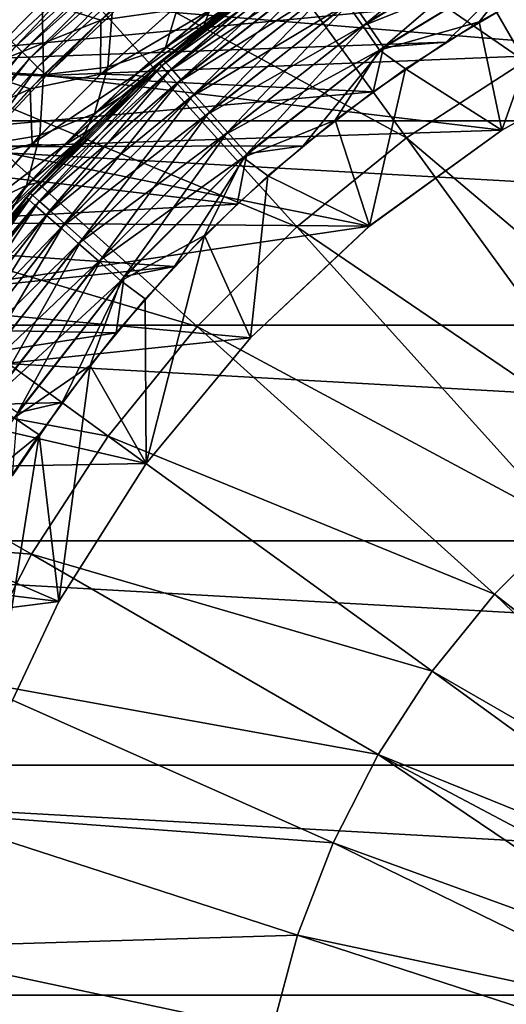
# Model space of a CAD drawing. Header units: metres. Extents: x -101 to 101, y -261 to 23.
# Tile 210 of 256: x 65 to 70, y 2 to 12. Entities that reach past the tile are written whole.
import ezdxf

# ---------------------------------------------------------------- set-up
doc = ezdxf.new("R2010")
doc.units = ezdxf.units.M
doc.layers.add('solid_505151_K2442K1000C34', color=7, linetype='CONTINUOUS')

msp = doc.modelspace()

# ---------------------------------------------------------------- linework, layer by layer
at = {"layer": 'solid_505151_K2442K1000C34'}
for points in [[(62.12796, 14.432813, 104.163315), (64.077522, 11.18525, 105.622948), (65.314751, 12.422479, 105.622948)], [(68.141953, 14.476562, 105.622948), (66.67453, 13.523604, 105.622948), (70.024162, 11.216482, 106.793419)], [(68.141953, 14.476562, 105.622948), (70.024162, 11.216482, 106.793419), (71.232079, 11.831946, 106.793419)], [(66.67453, 13.523604, 105.622948), (65.314751, 12.422479, 105.622948), (68.887192, 10.478127, 106.793419)], [(66.67453, 13.523604, 105.622948), (68.887192, 10.478127, 106.793419), (70.024162, 11.216482, 106.793419)], [(63.730656, 13.433341, 66.448959), (65.806274, 12.070678, 59.914131), (65.096977, 11.402986, 59.914131)], [(68.357445, 11.796523, 0.253123), (69.83873, 12.69199, 0.253123), (68.50489, 11.582919, 0.114293)], [(69.83873, 12.69199, 0.253123), (69.959351, 12.462172, 0.114293), (68.50489, 11.582919, 0.114293)], [(65.137085, 11.362916, 59.810238), (65.806274, 12.070678, 59.914131), (66.480774, 12.563711, 59.810238)], [(65.137085, 11.362916, 59.810238), (66.480774, 12.563711, 59.810238), (65.193573, 11.306429, 59.722267)], [(66.480774, 12.563711, 59.810238), (66.530579, 12.501255, 59.722267), (65.193573, 11.306429, 59.722267)], [(65.193573, 11.306429, 59.722267), (66.530579, 12.501255, 59.722267), (65.263138, 11.236858, 59.655628)], [(66.530579, 12.501255, 59.722267), (66.591927, 12.424333, 59.655628), (65.263138, 11.236858, 59.655628)], [(59.565556, 10.640695, -4), (60.8634, 12.469823, -4), (93.434448, 10.640695, -4)], [(60.8634, 12.469823, -4), (92.136597, 12.469823, -4), (93.434448, 10.640695, -4)], [(65.314751, 12.422479, 105.622948), (64.077522, 11.18525, 105.622948), (67.833633, 9.624972, 106.793419)], [(65.263138, 11.236858, 59.655628), (66.591927, 12.424333, 59.655628), (65.341866, 11.158134, 59.614094)], [(65.314751, 12.422479, 105.622948), (67.833633, 9.624972, 106.793419), (68.887192, 10.478127, 106.793419)], [(66.591927, 12.424333, 59.655628), (66.661339, 12.337289, 59.614094), (65.341866, 11.158134, 59.614094)], [(68.466316, 11.554231, 59.386375), (69.91996, 12.439589, 59.386375), (68.318054, 11.767464, 59.247849)], [(68.466316, 11.554231, 59.386375), (70.051704, 12.190523, 59.471519), (69.91996, 12.439589, 59.386375)], [(68.50489, 11.582919, 0.114293), (69.959351, 12.462172, 0.114293), (68.664886, 11.351116, 0.028822)], [(69.959351, 12.462172, 0.114293), (70.09024, 12.212772, 0.028822), (68.664886, 11.351116, 0.028822)], [(65.341866, 11.158134, 59.614094), (66.661339, 12.337289, 59.614094), (65.42923, 11.07879, 59.599998)], [(66.661339, 12.337289, 59.614094), (66.118263, 11.726938, 59.599998), (65.42923, 11.07879, 59.599998)], [(67.658775, 12.117458, 28.857964), (67.979027, 12.344758, 1.5), (66.553162, 11.227661, 1.5)], [(66.572044, 11.206345, 1.209098), (66.553162, 11.227661, 1.5), (67.979027, 12.344758, 1.5)], [(66.572044, 11.206345, 1.209098), (67.979027, 12.344758, 1.5), (67.995209, 12.321321, 1.209098)], [(66.572044, 11.206345, 1.209098), (67.995209, 12.321321, 1.209098), (66.628502, 11.142617, 0.927336)], [(67.995209, 12.321321, 1.209098), (68.043571, 12.251252, 0.927336), (66.628502, 11.142617, 0.927336)], [(65.949356, 11.611328, 51.259106), (66.656624, 12.222051, 50.239616), (65.386856, 11.786531, 50.546627)], [(66.632782, 11.706971, 51.786263), (66.656624, 12.222051, 50.239616), (65.949356, 11.611328, 51.259106)], [(67.953392, 12.291938, 58.292622), (67.207809, 11.775196, 58), (66.512741, 11.191725, 58)], [(66.53196, 11.170245, 58.292622), (67.953392, 12.291938, 58.292622), (66.512741, 11.191725, 58)], [(68.002182, 12.221765, 58.574284), (67.953392, 12.291938, 58.292622), (66.53196, 11.170245, 58.292622)], [(66.58886, 11.106476, 58.574284), (68.002182, 12.221765, 58.574284), (66.53196, 11.170245, 58.292622)], [(68.081429, 12.107782, 58.833832), (68.002182, 12.221765, 58.574284), (66.58886, 11.106476, 58.574284)], [(66.628502, 11.142617, 0.927336), (68.043571, 12.251252, 0.927336), (66.72036, 11.038931, 0.667624)], [(68.043571, 12.251252, 0.927336), (68.122261, 12.13725, 0.667624), (66.72036, 11.038931, 0.667624)], [(69.26638, 11.398449), (68.664886, 11.351116, 0.028822), (70.09024, 12.212772, 0.028822)], [(69.996368, 11.830157), (69.26638, 11.398449), (70.09024, 12.212772, 0.028822)], [(67.145203, 11.725519, 28.152777), (67.658775, 12.117458, 28.857964), (66.553162, 11.227661, 1.5)], [(66.72036, 11.038931, 0.667624), (68.122261, 12.13725, 0.667624), (66.844086, 10.899279, 0.439965)], [(68.122261, 12.13725, 0.667624), (68.228249, 11.983703, 0.439965), (66.844086, 10.899279, 0.439965)], [(68.466316, 11.554231, 59.386375), (68.627167, 11.322891, 59.471519), (70.051704, 12.190523, 59.471519)], [(70.051704, 12.190523, 59.471519), (68.627167, 11.322891, 59.471519), (69.583138, 11.593398, 59.5)], [(70.051704, 12.190523, 59.471519), (69.583138, 11.593398, 59.5), (70.314758, 11.999699, 59.5)], [(65.137085, 11.362916, 59.810238), (65.096977, 11.402986, 59.914131), (65.806274, 12.070678, 59.914131)], [(66.681297, 11.002894, 58.833832), (68.081429, 12.107782, 58.833832), (66.58886, 11.106476, 58.574284)], [(68.188095, 11.954379, 59.061272), (68.081429, 12.107782, 58.833832), (66.681297, 11.002894, 58.833832)], [(67.5476, 12.035554, 53.294701), (66.939369, 11.558304, 54.12986), (67.207809, 11.775196, 58)], [(66.998924, 11.707466, 52.718342), (66.939369, 11.558304, 54.12986), (67.5476, 12.035554, 53.294701)], [(63.174736, 11.17912), (69.996368, 11.830157), (63.847355, 11.935073)], [(65.386772, 11.786485, 31.453316), (64.733543, 11.123568, 30.504805), (64.676636, 11.966764, 31.92519)], [(64.67672, 11.966809, 50.074749), (64.73362, 11.123614, 51.495148), (65.386856, 11.786531, 50.546627)], [(66.570053, 11.345526, 28.675419), (67.272667, 11.92466, 29.668104), (67.145203, 11.725519, 28.152777)], [(66.696075, 11.76029, 30.304747), (67.272667, 11.92466, 29.668104), (66.570053, 11.345526, 28.675419)], [(66.805695, 10.863491, 59.061272), (68.188095, 11.954379, 59.061272), (66.681297, 11.002894, 58.833832)], [(68.318054, 11.767464, 59.247849), (68.188095, 11.954379, 59.061272), (66.805695, 10.863491, 59.061272)], [(66.844086, 10.899279, 0.439965), (68.228249, 11.983703, 0.439965), (66.994904, 10.729037, 0.253123)], [(68.228249, 11.983703, 0.439965), (68.357445, 11.796523, 0.253123), (66.994904, 10.729037, 0.253123)], [(69.8022, 10.554106, 59.5), (70.314758, 11.999699, 59.5), (69.583138, 11.593398, 59.5)], [(69.8022, 10.554106, 59.5), (71.177658, 11.310305, 59.5), (70.314758, 11.999699, 59.5)], [(63.174736, 11.17912), (69.26638, 11.398449), (69.996368, 11.830157)], [(66.118263, 11.726938, 59.599998), (72.637238, 11.888187, 59.599998), (71.177711, 11.310313, 59.599998)], [(65.401222, 11.083151, 29.942898), (64.733543, 11.123568, 30.504805), (65.386772, 11.786485, 31.453316)], [(65.949356, 11.611328, 51.259106), (65.386856, 11.786531, 50.546627), (64.73362, 11.123614, 51.495148)], [(66.063217, 11.714787, 30.905865), (65.401222, 11.083151, 29.942898), (65.386772, 11.786485, 31.453316)], [(66.696075, 11.76029, 30.304747), (66.570053, 11.345526, 28.675419), (66.017593, 11.156821, 29.327051)], [(66.696075, 11.76029, 30.304747), (66.017593, 11.156821, 29.327051), (66.063217, 11.714787, 30.905865)], [(66.939369, 11.558304, 54.12986), (66.512741, 11.191725, 58), (67.207809, 11.775196, 58)], [(66.957268, 10.693631, 59.247849), (68.318054, 11.767464, 59.247849), (66.805695, 10.863491, 59.061272)], [(68.466316, 11.554231, 59.386375), (68.318054, 11.767464, 59.247849), (66.957268, 10.693631, 59.247849)], [(66.994904, 10.729037, 0.253123), (68.357445, 11.796523, 0.253123), (67.167015, 10.534762, 0.114293)], [(68.357445, 11.796523, 0.253123), (68.50489, 11.582919, 0.114293), (67.167015, 10.534762, 0.114293)], [(66.017593, 11.156821, 29.327051), (65.401222, 11.083151, 29.942898), (66.063217, 11.714787, 30.905865)], [(65.42923, 11.07879, 59.599998), (66.118263, 11.726938, 59.599998), (71.177711, 11.310313, 59.599998)], [(65.94783, 11.090486, 52.774002), (66.27549, 11.080392, 53.741943), (66.998924, 11.707466, 52.718342)], [(65.94783, 11.090486, 52.774002), (66.998924, 11.707466, 52.718342), (66.632782, 11.706971, 51.786263)], [(65.94783, 11.090486, 52.774002), (66.632782, 11.706971, 51.786263), (65.949356, 11.611328, 51.259106)], [(66.998924, 11.707466, 52.718342), (66.27549, 11.080392, 53.741943), (66.939369, 11.558304, 54.12986)], [(66.660049, 11.321454, 27.486452), (67.145203, 11.725519, 28.152777), (66.553162, 11.227661, 1.5)], [(66.570053, 11.345526, 28.675419), (67.145203, 11.725519, 28.152777), (66.660049, 11.321454, 27.486452)], [(65.270271, 10.948953, 52.248989), (65.949356, 11.611328, 51.259106), (64.73362, 11.123614, 51.495148)], [(65.94783, 11.090486, 52.774002), (65.949356, 11.611328, 51.259106), (65.270271, 10.948953, 52.248989)], [(66.27549, 11.080392, 53.741943), (66.37249, 11.064971, 54.908451), (66.939369, 11.558304, 54.12986)], [(66.939369, 11.558304, 54.12986), (66.37249, 11.064971, 54.908451), (66.512741, 11.191725, 58)], [(67.130188, 10.499857, 59.386375), (68.466316, 11.554231, 59.386375), (66.957268, 10.693631, 59.247849)], [(67.130188, 10.499857, 59.386375), (68.627167, 11.322891, 59.471519), (68.466316, 11.554231, 59.386375)], [(67.167015, 10.534762, 0.114293), (68.50489, 11.582919, 0.114293), (67.35379, 10.323936, 0.028822)], [(68.50489, 11.582919, 0.114293), (68.664886, 11.351116, 0.028822), (67.35379, 10.323936, 0.028822)], [(68.627167, 11.322891, 59.471519), (68.877441, 11.142092, 59.5), (69.583138, 11.593398, 59.5)], [(69.8022, 10.554106, 59.5), (69.583138, 11.593398, 59.5), (68.877441, 11.142092, 59.5)], [(63.174736, 11.17912), (68.564941, 10.921756), (69.26638, 11.398449)], [(65.137085, 11.362916, 59.810238), (65.193573, 11.306429, 59.722267), (63.998745, 9.969419, 59.722267)], [(69.26638, 11.398449), (68.564941, 10.921756), (68.664886, 11.351116, 0.028822)], [(63.998745, 9.969419, 59.722267), (65.193573, 11.306429, 59.722267), (64.075668, 9.908074, 59.655628)], [(65.193573, 11.306429, 59.722267), (65.263138, 11.236858, 59.655628), (64.075668, 9.908074, 59.655628)], [(65.42923, 11.07879, 59.599998), (71.177711, 11.310313, 59.599998), (69.802139, 10.554075, 59.599998)], [(65.890266, 10.711567, 27.711491), (66.570053, 11.345526, 28.675419), (66.660049, 11.321454, 27.486452)], [(66.017593, 11.156821, 29.327051), (66.570053, 11.345526, 28.675419), (65.890266, 10.711567, 27.711491)], [(65.890266, 10.711567, 27.711491), (66.660049, 11.321454, 27.486452), (66.203018, 10.907435, 26.858789)], [(66.203018, 10.907435, 26.858789), (66.660049, 11.321454, 27.486452), (66.553162, 11.227661, 1.5)], [(67.130188, 10.499857, 59.386375), (67.317787, 10.289628, 59.471519), (68.627167, 11.322891, 59.471519)], [(68.627167, 11.322891, 59.471519), (67.317787, 10.289628, 59.471519), (68.200661, 10.647565, 59.5)], [(67.894821, 10.401959), (67.35379, 10.323936, 0.028822), (68.664886, 11.351116, 0.028822)], [(68.564941, 10.921756), (67.894821, 10.401959), (68.664886, 11.351116, 0.028822)], [(68.627167, 11.322891, 59.471519), (68.200661, 10.647565, 59.5), (68.877441, 11.142092, 59.5)], [(69.802139, 10.554075, 59.599998), (71.177711, 11.310313, 59.599998), (69.8022, 10.554106, 59.5)], [(71.177711, 11.310313, 59.599998), (71.177658, 11.310305, 59.5), (69.8022, 10.554106, 59.5)], [(62.547215, 10.385335), (68.564941, 10.921756), (63.174736, 11.17912)], [(64.077522, 11.18525, 105.622948), (62.976395, 9.825474, 105.622948), (66.875031, 8.666365, 106.793419)], [(64.075668, 9.908074, 59.655628), (65.263138, 11.236858, 59.655628), (64.162712, 9.838659, 59.614094)], [(64.077522, 11.18525, 105.622948), (66.875031, 8.666365, 106.793419), (67.833633, 9.624972, 106.793419)], [(65.263138, 11.236858, 59.655628), (65.341866, 11.158134, 59.614094), (64.162712, 9.838659, 59.614094)], [(66.53196, 11.170245, 58.292622), (65.85424, 10.567295, 58), (65.234703, 9.904196, 58)], [(65.25634, 9.885155, 58.292622), (66.53196, 11.170245, 58.292622), (65.234703, 9.904196, 58)], [(66.58886, 11.106476, 58.574284), (66.53196, 11.170245, 58.292622), (65.25634, 9.885155, 58.292622)], [(66.203018, 10.907435, 26.858789), (66.553162, 11.227661, 1.5), (65.272339, 9.946839, 1.5)], [(65.293655, 9.927956, 1.209098), (65.272339, 9.946839, 1.5), (66.553162, 11.227661, 1.5)], [(65.293655, 9.927956, 1.209098), (66.553162, 11.227661, 1.5), (66.572044, 11.206345, 1.209098)], [(65.293655, 9.927956, 1.209098), (66.572044, 11.206345, 1.209098), (65.357384, 9.871497, 0.927336)], [(66.572044, 11.206345, 1.209098), (66.628502, 11.142617, 0.927336), (65.357384, 9.871497, 0.927336)], [(66.37249, 11.064971, 54.908451), (65.85424, 10.567295, 58), (66.512741, 11.191725, 58)], [(66.53196, 11.170245, 58.292622), (66.512741, 11.191725, 58), (65.85424, 10.567295, 58)], [(70.024162, 11.216482, 106.793419), (68.887192, 10.478127, 106.793419), (71.946625, 7.886677, 107.663673)], [(65.270271, 10.948953, 52.248989), (64.73362, 11.123614, 51.495148), (64.112114, 10.413807, 52.411182)], [(64.162712, 9.838659, 59.614094), (65.341866, 11.158134, 59.614094), (64.78051, 10.390147, 59.599998)], [(65.401222, 11.083151, 29.942898), (64.768051, 10.402683, 29.011272), (64.733543, 11.123568, 30.504805)], [(65.364944, 10.501863, 28.379444), (64.768051, 10.402683, 29.011272), (65.401222, 11.083151, 29.942898)], [(65.341866, 11.158134, 59.614094), (65.42923, 11.07879, 59.599998), (64.78051, 10.390147, 59.599998)], [(64.78051, 10.390147, 59.599998), (65.42923, 11.07879, 59.599998), (69.802139, 10.554075, 59.599998)], [(65.320526, 9.828721, 58.57428), (66.58886, 11.106476, 58.574284), (65.25634, 9.885155, 58.292622)], [(65.289703, 10.421028, 53.730377), (65.94783, 11.090486, 52.774002), (65.270271, 10.948953, 52.248989)], [(65.289703, 10.421028, 53.730377), (66.27549, 11.080392, 53.741943), (65.94783, 11.090486, 52.774002)], [(65.289703, 10.421028, 53.730377), (65.578323, 10.392868, 54.732159), (66.27549, 11.080392, 53.741943)], [(66.681297, 11.002894, 58.833832), (66.58886, 11.106476, 58.574284), (65.320526, 9.828721, 58.57428)], [(65.357384, 9.871497, 0.927336), (66.628502, 11.142617, 0.927336), (65.461067, 9.779639, 0.667624)], [(66.017593, 11.156821, 29.327051), (65.890266, 10.711567, 27.711491), (65.364944, 10.501863, 28.379444)], [(66.017593, 11.156821, 29.327051), (65.364944, 10.501863, 28.379444), (65.401222, 11.083151, 29.942898)], [(66.628502, 11.142617, 0.927336), (66.72036, 11.038931, 0.667624), (65.461067, 9.779639, 0.667624)], [(66.27549, 11.080392, 53.741943), (65.578323, 10.392868, 54.732159), (66.37249, 11.064971, 54.908451)], [(68.532455, 9.631625, 59.5), (68.877441, 11.142092, 59.5), (68.200661, 10.647565, 59.5)], [(68.532455, 9.631625, 59.5), (69.8022, 10.554106, 59.5), (68.877441, 11.142092, 59.5)], [(65.424782, 9.737057, 58.833828), (66.681297, 11.002894, 58.833832), (65.320526, 9.828721, 58.57428)], [(66.805695, 10.863491, 59.061272), (66.681297, 11.002894, 58.833832), (65.424782, 9.737057, 58.833828)], [(65.461067, 9.779639, 0.667624), (66.72036, 11.038931, 0.667624), (65.600723, 9.655918, 0.439965)], [(65.578323, 10.392868, 54.732159), (65.846382, 10.559375, 55.631107), (66.37249, 11.064971, 54.908451)], [(66.72036, 11.038931, 0.667624), (66.844086, 10.899279, 0.439965), (65.600723, 9.655918, 0.439965)], [(66.37249, 11.064971, 54.908451), (65.846382, 10.559375, 55.631107), (65.85424, 10.567295, 58)], [(62.547215, 10.385335), (67.894821, 10.401959), (68.564941, 10.921756)], [(64.622612, 10.234263, 53.204376), (65.270271, 10.948953, 52.248989), (64.112114, 10.413807, 52.411182)], [(65.289703, 10.421028, 53.730377), (65.270271, 10.948953, 52.248989), (64.622612, 10.234263, 53.204376)], [(65.77346, 10.485291, 26.268833), (66.203018, 10.907435, 26.858789), (65.272339, 9.946839, 1.5)], [(65.600723, 9.655918, 0.439965), (66.844086, 10.899279, 0.439965), (65.770966, 9.505097, 0.253123)], [(66.844086, 10.899279, 0.439965), (66.994904, 10.729037, 0.253123), (65.770966, 9.505097, 0.253123)], [(65.890266, 10.711567, 27.711491), (66.203018, 10.907435, 26.858789), (65.77346, 10.485291, 26.268833)], [(65.565102, 9.61369, 59.061272), (66.805695, 10.863491, 59.061272), (65.424782, 9.737057, 58.833828)], [(66.957268, 10.693631, 59.247849), (66.805695, 10.863491, 59.061272), (65.565102, 9.61369, 59.061272)], [(65.236633, 10.021034, 26.78116), (65.890266, 10.711567, 27.711491), (65.77346, 10.485291, 26.268833)], [(65.364944, 10.501863, 28.379444), (65.890266, 10.711567, 27.711491), (65.236633, 10.021034, 26.78116)], [(65.770966, 9.505097, 0.253123), (66.994904, 10.729037, 0.253123), (65.96524, 9.332986, 0.114293)], [(66.994904, 10.729037, 0.253123), (67.167015, 10.534762, 0.114293), (65.96524, 9.332986, 0.114293)], [(58.480629, 8.67768, -4), (59.565556, 10.640695, -4), (94.519371, 8.67768, -4)], [(59.565556, 10.640695, -4), (93.434448, 10.640695, -4), (94.519371, 8.67768, -4)], [(65.736076, 9.463372, 59.247849), (66.957268, 10.693631, 59.247849), (65.565102, 9.61369, 59.061272)], [(67.130188, 10.499857, 59.386375), (66.957268, 10.693631, 59.247849), (65.736076, 9.463372, 59.247849)], [(67.317787, 10.289628, 59.471519), (67.556175, 10.112267, 59.5), (68.200661, 10.647565, 59.5)], [(68.532455, 9.631625, 59.5), (68.200661, 10.647565, 59.5), (67.556175, 10.112267, 59.5)], [(64.78051, 10.390147, 59.599998), (69.802139, 10.554075, 59.599998), (68.532188, 9.6314, 59.599998)], [(64.911804, 9.642913, 55.682713), (65.359848, 10.044747, 56.299107), (65.846382, 10.559375, 55.631107)], [(65.578323, 10.392868, 54.732159), (64.911804, 9.642913, 55.682713), (65.846382, 10.559375, 55.631107)], [(65.359848, 10.044747, 56.299107), (65.234703, 9.904196, 58), (65.85424, 10.567295, 58)], [(65.846382, 10.559375, 55.631107), (65.359848, 10.044747, 56.299107), (65.85424, 10.567295, 58)], [(65.96524, 9.332986, 0.114293), (67.167015, 10.534762, 0.114293), (66.176064, 9.146209, 0.028822)], [(67.167015, 10.534762, 0.114293), (67.35379, 10.323936, 0.028822), (66.176064, 9.146209, 0.028822)], [(68.532188, 9.6314, 59.599998), (69.802139, 10.554075, 59.599998), (68.532455, 9.631625, 59.5)], [(69.802139, 10.554075, 59.599998), (69.8022, 10.554106, 59.5), (68.532455, 9.631625, 59.5)], [(64.661842, 9.697507, 54.650143), (65.289703, 10.421028, 53.730377), (64.622612, 10.234263, 53.204376)], [(64.661842, 9.697507, 54.650143), (65.578323, 10.392868, 54.732159), (65.289703, 10.421028, 53.730377)], [(65.364944, 10.501863, 28.379444), (65.236633, 10.021034, 26.78116), (64.74131, 9.794352, 27.466824)], [(65.364944, 10.501863, 28.379444), (64.74131, 9.794352, 27.466824), (64.768051, 10.402683, 29.011272)], [(65.236633, 10.021034, 26.78116), (65.77346, 10.485291, 26.268833), (65.370766, 10.056848, 25.715752)], [(65.370766, 10.056848, 25.715752), (65.77346, 10.485291, 26.268833), (65.272339, 9.946839, 1.5)], [(65.931122, 9.29189, 59.386375), (67.130188, 10.499857, 59.386375), (65.736076, 9.463372, 59.247849)], [(65.931122, 9.29189, 59.386375), (67.317787, 10.289628, 59.471519), (67.130188, 10.499857, 59.386375)], [(68.887192, 10.478127, 106.793419), (67.833633, 9.624972, 106.793419), (71.147186, 7.367516, 107.663673)], [(68.887192, 10.478127, 106.793419), (71.147186, 7.367516, 107.663673), (71.946625, 7.886677, 107.663673)], [(61.966911, 9.556399), (67.258659, 9.841112), (62.547215, 10.385335)], [(62.547215, 10.385335), (67.258659, 9.841112), (67.894821, 10.401959)], [(64.174492, 9.663512, 59.599998), (64.78051, 10.390147, 59.599998), (68.532188, 9.6314, 59.599998)], [(64.661842, 9.697507, 54.650143), (64.911804, 9.642913, 55.682713), (65.578323, 10.392868, 54.732159)], [(66.658966, 9.241425), (66.176064, 9.146209, 0.028822), (67.35379, 10.323936, 0.028822)], [(67.258659, 9.841112), (66.658966, 9.241425), (67.35379, 10.323936, 0.028822)], [(67.894821, 10.401959), (67.258659, 9.841112), (67.35379, 10.323936, 0.028822)], [(65.931122, 9.29189, 59.386375), (66.142731, 9.105847, 59.471519), (67.317787, 10.289628, 59.471519)], [(67.317787, 10.289628, 59.471519), (66.142731, 9.105847, 59.471519), (66.947166, 9.539044, 59.5)], [(67.317787, 10.289628, 59.471519), (66.947166, 9.539044, 59.5), (67.556175, 10.112267, 59.5)], [(65.359848, 10.044747, 56.299107), (64.911263, 9.523712, 56.915161), (65.234703, 9.904196, 58)], [(64.911804, 9.642913, 55.682713), (64.911263, 9.523712, 56.915161), (65.359848, 10.044747, 56.299107)], [(64.994286, 9.623853, 25.198912), (65.370766, 10.056848, 25.715752), (65.272339, 9.946839, 1.5)], [(65.236633, 10.021034, 26.78116), (65.370766, 10.056848, 25.715752), (64.994286, 9.623853, 25.198912)], [(67.387611, 8.556534, 59.5), (67.556175, 10.112267, 59.5), (66.947166, 9.539044, 59.5)], [(67.387611, 8.556534, 59.5), (68.532455, 9.631625, 59.5), (67.556175, 10.112267, 59.5)], [(64.994286, 9.623853, 25.198912), (65.272339, 9.946839, 1.5), (64.155243, 8.520971, 1.5)], [(64.17868, 8.504794, 1.209098), (64.155243, 8.520971, 1.5), (65.272339, 9.946839, 1.5)], [(64.17868, 8.504794, 1.209098), (65.272339, 9.946839, 1.5), (65.293655, 9.927956, 1.209098)], [(64.613617, 9.272184, 25.890774), (65.236633, 10.021034, 26.78116), (64.994286, 9.623853, 25.198912)], [(64.74131, 9.794352, 27.466824), (65.236633, 10.021034, 26.78116), (64.613617, 9.272184, 25.890774)], [(65.25634, 9.885155, 58.292622), (64.656418, 9.204863, 58), (64.121552, 8.47195, 57.999992)], [(64.145187, 8.455464, 58.292622), (65.25634, 9.885155, 58.292622), (64.121552, 8.47195, 57.999992)], [(65.320526, 9.828721, 58.57428), (65.25634, 9.885155, 58.292622), (64.145187, 8.455464, 58.292622)], [(64.17868, 8.504794, 1.209098), (65.293655, 9.927956, 1.209098), (64.248749, 8.456429, 0.927336)], [(65.293655, 9.927956, 1.209098), (65.357384, 9.871497, 0.927336), (64.248749, 8.456429, 0.927336)], [(64.248749, 8.456429, 0.927336), (65.357384, 9.871497, 0.927336), (64.362747, 8.377739, 0.667624)], [(65.357384, 9.871497, 0.927336), (65.461067, 9.779639, 0.667624), (64.362747, 8.377739, 0.667624)], [(64.911263, 9.523712, 56.915161), (64.656418, 9.204863, 58), (65.234703, 9.904196, 58)], [(65.25634, 9.885155, 58.292622), (65.234703, 9.904196, 58), (64.656418, 9.204863, 58)], [(61.966911, 9.556399), (66.658966, 9.241425), (67.258659, 9.841112)], [(62.976395, 9.825474, 105.622948), (62.023438, 8.358047, 105.622948), (66.021873, 7.612805, 106.793419)], [(62.976395, 9.825474, 105.622948), (66.021873, 7.612805, 106.793419), (66.875031, 8.666365, 106.793419)], [(65.320526, 9.828721, 58.57428), (64.145187, 8.455464, 58.292622), (64.215721, 8.407192, 58.57428)], [(65.424782, 9.737057, 58.833828), (65.320526, 9.828721, 58.57428), (64.215721, 8.407192, 58.57428)], [(64.362747, 8.377739, 0.667624), (65.461067, 9.779639, 0.667624), (64.516296, 8.271752, 0.439965)], [(65.461067, 9.779639, 0.667624), (65.600723, 9.655918, 0.439965), (64.516296, 8.271752, 0.439965)], [(63.613403, 8.901532, 59.599998), (64.174492, 9.663512, 59.599998), (68.532188, 9.6314, 59.599998)], [(65.424782, 9.737057, 58.833828), (64.215721, 8.407192, 58.57428), (64.330284, 8.328785, 58.833828)], [(65.565102, 9.61369, 59.061272), (65.424782, 9.737057, 58.833828), (64.330284, 8.328785, 58.833828)], [(64.516296, 8.271752, 0.439965), (65.600723, 9.655918, 0.439965), (64.703476, 8.142552, 0.253123)], [(65.600723, 9.655918, 0.439965), (65.770966, 9.505097, 0.253123), (64.703476, 8.142552, 0.253123)], [(63.613403, 8.901532, 59.599998), (68.532188, 9.6314, 59.599998), (67.387901, 8.556839, 59.599998)], [(65.565102, 9.61369, 59.061272), (64.330284, 8.328785, 58.833828), (64.484467, 8.223261, 59.061272)], [(65.736076, 9.463372, 59.247849), (65.565102, 9.61369, 59.061272), (64.484467, 8.223261, 59.061272)], [(67.833633, 9.624972, 106.793419), (66.875031, 8.666365, 106.793419), (70.406395, 6.767634, 107.663673)], [(68.532188, 9.6314, 59.599998), (68.532455, 9.631625, 59.5), (67.387611, 8.556534, 59.5)], [(67.387901, 8.556839, 59.599998), (68.532188, 9.6314, 59.599998), (67.387611, 8.556534, 59.5)], [(67.833633, 9.624972, 106.793419), (70.406395, 6.767634, 107.663673), (71.147186, 7.367516, 107.663673)], [(61.435791, 8.695117), (66.658966, 9.241425), (61.966911, 9.556399)], [(64.703476, 8.142552, 0.253123), (65.770966, 9.505097, 0.253123), (64.917084, 7.995112, 0.114293)], [(65.770966, 9.505097, 0.253123), (65.96524, 9.332986, 0.114293), (64.917084, 7.995112, 0.114293)], [(66.142731, 9.105847, 59.471519), (66.376434, 8.931051, 59.5), (66.947166, 9.539044, 59.5)], [(66.387527, 7.347654, 59.5), (66.947166, 9.539044, 59.5), (66.376434, 8.931051, 59.5)], [(66.387527, 7.347654, 59.5), (67.387611, 8.556534, 59.5), (66.947166, 9.539044, 59.5)], [(65.736076, 9.463372, 59.247849), (64.484467, 8.223261, 59.061272), (64.67234, 8.094684, 59.247849)], [(65.931122, 9.29189, 59.386375), (65.736076, 9.463372, 59.247849), (64.67234, 8.094684, 59.247849)], [(65.931122, 9.29189, 59.386375), (64.67234, 8.094684, 59.247849), (64.886658, 7.948003, 59.386375)], [(65.931122, 9.29189, 59.386375), (64.886658, 7.948003, 59.386375), (66.142731, 9.105847, 59.471519)], [(64.917084, 7.995112, 0.114293), (65.96524, 9.332986, 0.114293), (65.14888, 7.83511, 0.028822)], [(65.96524, 9.332986, 0.114293), (66.176064, 9.146209, 0.028822), (65.14888, 7.83511, 0.028822)], [(61.435791, 8.695117), (66.098106, 8.605267), (66.658966, 9.241425)], [(66.658966, 9.241425), (66.098106, 8.605267), (66.176064, 9.146209, 0.028822)], [(64.886658, 7.948003, 59.386375), (65.119179, 7.788867, 59.471519), (66.142731, 9.105847, 59.471519)], [(66.142731, 9.105847, 59.471519), (65.119179, 7.788867, 59.471519), (65.846458, 8.291705, 59.5)], [(65.578308, 7.935146), (65.14888, 7.83511, 0.028822), (66.176064, 9.146209, 0.028822)], [(66.098106, 8.605267), (65.578308, 7.935146), (66.176064, 9.146209, 0.028822)], [(66.142731, 9.105847, 59.471519), (65.846458, 8.291705, 59.5), (66.376434, 8.931051, 59.5)], [(63.099312, 8.106984, 59.599998), (63.613403, 8.901532, 59.599998), (67.387901, 8.556839, 59.599998)], [(66.387527, 7.347654, 59.5), (66.376434, 8.931051, 59.5), (65.846458, 8.291705, 59.5)], [(57.622368, 6.605668, -4), (58.480629, 8.67768, -4), (95.377632, 6.605668, -4)], [(58.480629, 8.67768, -4), (94.519371, 8.67768, -4), (95.377632, 6.605668, -4)], [(60.955658, 7.804416), (66.098106, 8.605267), (61.435791, 8.695117)], [(66.875031, 8.666365, 106.793419), (66.021873, 7.612805, 106.793419), (69.732368, 6.093606, 107.663673)], [(66.875031, 8.666365, 106.793419), (69.732368, 6.093606, 107.663673), (70.406395, 6.767634, 107.663673)], [(60.955658, 7.804416), (65.578308, 7.935146), (66.098106, 8.605267)], [(63.099312, 8.106984, 59.599998), (67.387901, 8.556839, 59.599998), (66.387306, 7.347335, 59.599998)], [(66.387306, 7.347335, 59.599998), (67.387901, 8.556839, 59.599998), (66.387527, 7.347654, 59.5)], [(67.387901, 8.556839, 59.599998), (67.387611, 8.556534, 59.5), (66.387527, 7.347654, 59.5)], [(62.023438, 8.358047, 105.622948), (61.229088, 6.799048, 105.622948), (65.283516, 6.475839, 106.793419)], [(62.023438, 8.358047, 105.622948), (65.283516, 6.475839, 106.793419), (66.021873, 7.612805, 106.793419)], [(65.119179, 7.788867, 59.471519), (65.359245, 7.624568, 59.5), (65.846458, 8.291705, 59.5)], [(65.545914, 6.021438, 59.5), (65.846458, 8.291705, 59.5), (65.359245, 7.624568, 59.5)], [(65.545914, 6.021438, 59.5), (66.387527, 7.347654, 59.5), (65.846458, 8.291705, 59.5)], [(62.634106, 7.282764, 59.599998), (63.099312, 8.106984, 59.599998), (66.387306, 7.347335, 59.599998)], [(60.955658, 7.804416), (65.101608, 7.233708), (65.578308, 7.935146)], [(65.578308, 7.935146), (65.101608, 7.233708), (65.14888, 7.83511, 0.028822)], [(64.575241, 6.988173, 59.471523), (65.359245, 7.624568, 59.5), (65.119179, 7.788867, 59.471519)], [(64.575241, 6.988173, 59.471523), (64.810562, 6.818087, 59.5), (65.359245, 7.624568, 59.5)], [(64.877968, 4.601954, 59.5), (65.359245, 7.624568, 59.5), (64.810562, 6.818087, 59.5)], [(64.877968, 4.601954, 59.5), (65.545914, 6.021438, 59.5), (65.359245, 7.624568, 59.5)], [(66.021873, 7.612805, 106.793419), (65.283516, 6.475839, 106.793419), (69.132484, 5.352814, 107.663673)], [(66.021873, 7.612805, 106.793419), (69.132484, 5.352814, 107.663673), (69.732368, 6.093606, 107.663673)], [(62.634106, 7.282764, 59.599998), (66.387306, 7.347335, 59.599998), (65.546188, 6.021959, 59.599998)], [(66.387306, 7.347335, 59.599998), (66.387527, 7.347654, 59.5), (65.545914, 6.021438, 59.5)], [(65.546188, 6.021959, 59.599998), (66.387306, 7.347335, 59.599998), (65.545914, 6.021438, 59.5)], [(62.219505, 6.43188, 59.599998), (62.634106, 7.282764, 59.599998), (65.546188, 6.021959, 59.599998)], [(61.229088, 6.799048, 105.622948), (64.668053, 5.267922, 106.793419), (65.283516, 6.475839, 106.793419)], [(72.80825, 3.691692, 108.226677), (70.406395, 6.767634, 107.663673), (69.732368, 6.093606, 107.663673)], [(57.001465, 4.450506, -4), (57.622368, 6.605668, -4), (95.998535, 4.450506, -4)], [(57.622368, 6.605668, -4), (95.377632, 6.605668, -4), (95.998535, 4.450506, -4)], [(65.283516, 6.475839, 106.793419), (64.668053, 5.267922, 106.793419), (68.613319, 4.553375, 107.663673)], [(65.283516, 6.475839, 106.793419), (68.613319, 4.553375, 107.663673), (69.132484, 5.352814, 107.663673)], [(61.857029, 5.557438, 59.599998), (62.219505, 6.43188, 59.599998), (65.546188, 6.021959, 59.599998)], [(72.529984, 3.390664, 108.226677), (69.732368, 6.093606, 107.663673), (69.132484, 5.352814, 107.663673)], [(72.529984, 3.390664, 108.226677), (72.80825, 3.691692, 108.226677), (69.732368, 6.093606, 107.663673)], [(61.857029, 5.557438, 59.599998), (65.546188, 6.021959, 59.599998), (64.877815, 4.601607, 59.599998)], [(64.877815, 4.601607, 59.599998), (65.546188, 6.021959, 59.599998), (64.877968, 4.601954, 59.5)], [(65.546188, 6.021959, 59.599998), (65.545914, 6.021438, 59.5), (64.877968, 4.601954, 59.5)], [(72.276199, 3.06873, 108.226677), (69.132484, 5.352814, 107.663673), (68.613319, 4.553375, 107.663673)], [(72.276199, 3.06873, 108.226677), (72.529984, 3.390664, 108.226677), (69.132484, 5.352814, 107.663673)], [(64.668053, 5.267922, 106.793419), (64.18222, 4.002289, 106.793419), (68.180573, 3.704049, 107.663673)], [(64.668053, 5.267922, 106.793419), (68.180573, 3.704049, 107.663673), (68.613319, 4.553375, 107.663673)], [(71.848137, 2.370193, 108.226677), (68.613319, 4.553375, 107.663673), (68.180573, 3.704049, 107.663673)], [(72.048447, 2.727872, 108.226677), (72.276199, 3.06873, 108.226677), (68.613319, 4.553375, 107.663673)], [(71.848137, 2.370193, 108.226677), (72.048447, 2.727872, 108.226677), (68.613319, 4.553375, 107.663673)], [(56.625755, 2.239277, -4), (57.001465, 4.450506, -4), (96.374245, 2.239277, -4)], [(57.001465, 4.450506, -4), (95.998535, 4.450506, -4), (96.374245, 2.239277, -4)], [(64.18222, 4.002289, 106.793419), (63.831348, 2.692805, 106.793419), (67.838966, 2.814141, 107.663673)], [(64.18222, 4.002289, 106.793419), (67.838966, 2.814141, 107.663673), (68.180573, 3.704049, 107.663673)], [(71.676514, 1.997898, 108.226677), (68.180573, 3.704049, 107.663673), (67.838966, 2.814141, 107.663673)], [(71.676514, 1.997898, 108.226677), (71.848137, 2.370193, 108.226677), (68.180573, 3.704049, 107.663673)], [(63.831348, 2.692805, 106.793419), (67.592255, 1.8934, 107.663673), (67.838966, 2.814141, 107.663673)], [(71.53463, 1.613285, 108.226677), (67.838966, 2.814141, 107.663673), (67.592255, 1.8934, 107.663673)], [(71.53463, 1.613285, 108.226677), (71.676514, 1.997898, 108.226677), (67.838966, 2.814141, 107.663673)], [(63.831348, 2.692805, 106.793419), (63.619274, 1.353819, 106.793419), (67.592255, 1.8934, 107.663673)], [(56.5, 0, -4), (56.625755, 2.239277, -4), (96.5, 0, -4)], [(56.625755, 2.239277, -4), (96.374245, 2.239277, -4), (96.5, 0, -4)]]:
    msp.add_3dface(points, dxfattribs=at)

doc.saveas('drawing.dxf')
